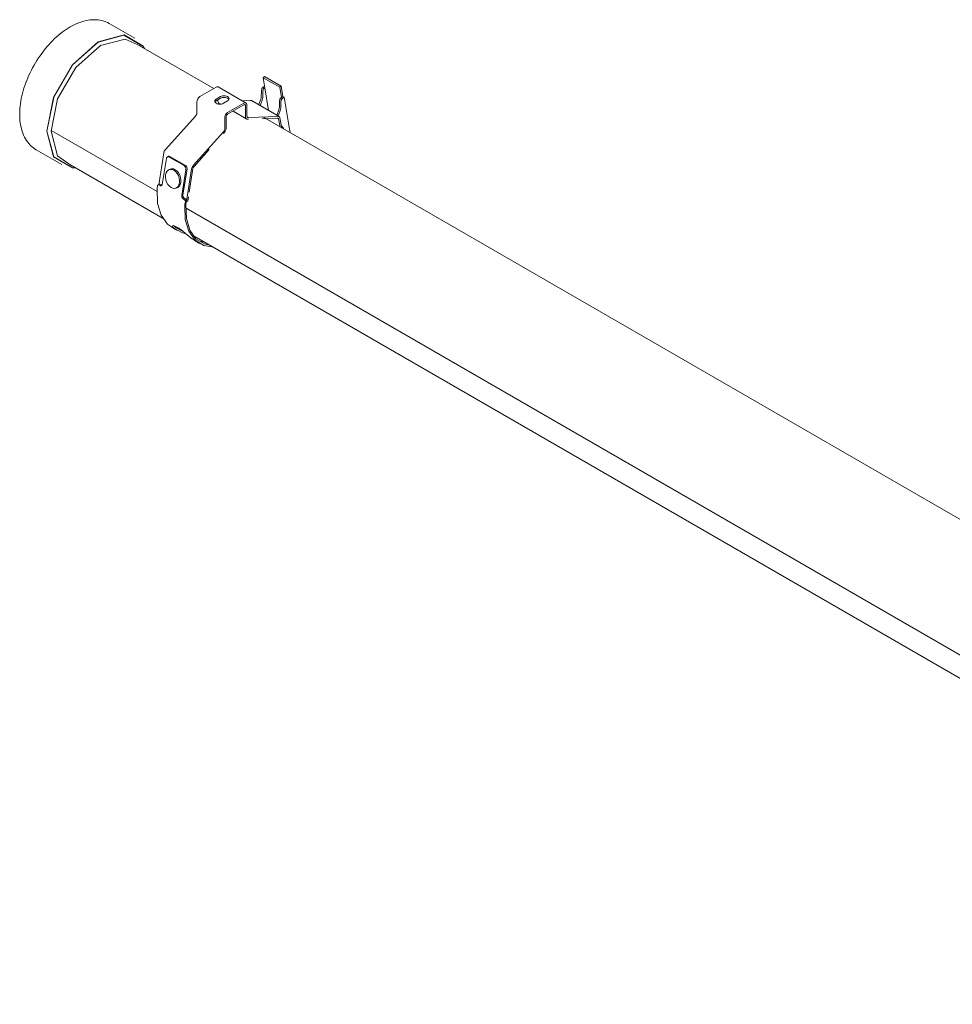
# Model space of a CAD drawing. Header units: millimetres. Extents: x 6125 to 10967, y 1457 to 6729.
# Tile 7 of 8: x 9435 to 9909, y 5209 to 5711. Entities that reach past the tile are written whole.
import ezdxf

# ---------------------------------------------------------------- set-up
doc = ezdxf.new("R2010")
doc.units = ezdxf.units.MM
doc.layers.add('E-LITE-EQPM', color=7, linetype='Continuous', lineweight=20)

# ---------------------------------------------------------------- blocks, each defined once
blk = doc.blocks.new('75750 - 75751 SCUBA Chrome wall lamp 36W-499321-00 Isometrico PDF Copy 1')
at = {"layer": 'E-LITE-EQPM', "color": 251, "lineweight": 9, "true_color": 0x636466}
for p, q in [((2007.55, 5701.16), (1994.55, 5708.67)), ((1989, 5699.25), (1975.92, 5687.65)), ((2047.74, 5675.53), (2009.47, 5697.63)), ((2072.93, 5681.1), (2073.63, 5681.64)), ((2073.79, 5675.96), (2072.93, 5681.1)), ((2072.93, 5681.1), (2081.42, 5676.2)), ((2073.63, 5681.64), (2073.63, 5681.63)), ((2082.12, 5676.74), (2073.63, 5681.64)), ((2040.72, 5671.47), (2049.02, 5676.27)), ((2064.21, 5668.21), (2050.07, 5676.37)), ((2071.99, 5671.41), (2072.05, 5674.12)), ((2072.69, 5671), (2072.76, 5673.71)), ((2072.74, 5676.1), (2073.65, 5676.81)), ((2072.74, 5676.1), (2073.45, 5675.69)), ((2073.45, 5675.69), (2073.79, 5675.96)), ((2073.79, 5675.96), (2075.72, 5664.48)), ((2082.12, 5676.74), (2081.42, 5676.2)), ((2081.42, 5676.2), (2082.28, 5671.06)), ((2082.98, 5671.61), (2082.12, 5676.74)), ((2039.24, 5663.51), (2039.24, 5668.91)), ((2049.02, 5670.22), (2051.14, 5671.45)), ((2051.14, 5670.63), (2049.02, 5669.41)), ((2049.8, 5669.61), (2049.8, 5669.86)), ((2054.82, 5669.33), (2052.7, 5668.1)), ((2062.13, 5669.41), (2066.47, 5669.58)), ((2081.06, 5661.3), (2066.92, 5669.47)), ((2070.8, 5667.7), (2071.72, 5670.13)), ((2071.5, 5667.29), (2072.42, 5669.72)), ((2081.24, 5668.81), (2081.18, 5666.1)), ((2082.28, 5671.06), (2081.93, 5670.79)), ((2081.93, 5670.79), (2082.64, 5670.38)), ((2082.28, 5671.06), (2082.98, 5671.61)), ((2083.68, 5671.2), (2082.64, 5670.38)), ((2082.98, 5671.61), (2083.68, 5671.2)), ((2086.4, 5654.95), (2083.68, 5671.2)), ((2050.43, 5668.22), (2051.33, 5667.7)), ((2063.16, 5668.1), (2054.86, 5663.31)), ((2054.86, 5662.49), (2063.16, 5667.28)), ((2057.6, 5664.08), (2064.57, 5660.05)), ((2063.94, 5666.84), (2063.94, 5661.44)), ((2064.65, 5661.85), (2064.65, 5667.24)), ((2070.64, 5667.27), (2070.8, 5667.7)), ((2079.87, 5662.08), (2071.39, 5666.97)), ((2080.91, 5664.82), (2079.99, 5662.39)), ((2081.62, 5664.42), (2080.7, 5661.98)), ((2081.95, 5668.4), (2081.88, 5665.69)), ((2023.37, 5644.75), (2038.41, 5661.53)), ((2053.38, 5660.74), (2053.38, 5655.35)), ((2054.09, 5655.76), (2054.09, 5661.15)), ((2065.18, 5659.91), (2065.39, 5659.92)), ((2080.62, 5661.41), (2065.48, 5660.83)), ((2072.4, 5660.19), (2080.32, 5660.5)), ((2740.71, 5275.45), (2072.72, 5661.11)), ((2080.7, 5661.98), (2080.56, 5661.61)), ((2080.78, 5660.1), (2081.58, 5656)), ((2082.48, 5655.47), (2081.47, 5660.66)), ((1965.31, 5654.13), (2018.96, 5623.16)), ((2018.96, 5623.16), (1965.31, 5654.13)), ((2082.35, 5656.49), (2082.46, 5656.42)), ((2082.46, 5656.42), (2082.54, 5656.3)), ((2086.65, 5653.49), (2086.4, 5654.95)), ((2052.55, 5653.36), (2037.52, 5636.59)), ((2052.66, 5652.58), (2052.85, 5652.79)), ((2086.66, 5653.1), (2086.65, 5653.49)), ((1957.45, 5644.4), (1970.45, 5636.9)), ((2037.77, 5635.97), (2045.5, 5644.6)), ((2019.76, 5626.54), (2022.37, 5642.87)), ((2023.69, 5639.93), (2021.6, 5626.8)), ((2024.78, 5641.12), (2024.21, 5640.79)), ((2025.11, 5640.75), (2028.88, 5638.57)), ((2025.16, 5641.23), (2033.71, 5636.29)), ((2028.88, 5638.57), (2032.65, 5636.39)), ((1974.47, 5637), (2022.09, 5609.51)), ((2025.87, 5634.57), (2025.17, 5634.33)), ((2031.5, 5621.08), (2033.59, 5634.21)), ((2034.17, 5634.54), (2032.07, 5621.42)), ((2036.51, 5634.7), (2033.85, 5618.05)), ((2035.28, 5622.86), (2037.2, 5634.94)), ((2018.94, 5624.69), (2019.18, 5626.18)), ((2019.99, 5626.9), (2019.41, 5626.56)), ((2020.48, 5626.15), (2019.81, 5626.54)), ((2020.38, 5626.88), (2021.06, 5626.49)), ((2028.42, 5624.87), (2029.11, 5625.11)), ((2032.91, 5618.98), (2032.23, 5619.37)), ((2032.81, 5619.7), (2033.49, 5619.31)), ((2034.55, 5618.29), (2034.9, 5620.52)), ((2033.32, 5618.02), (2033.09, 5616.53)), ((2033.65, 5616.76), (2033.9, 5618.35)), ((2033.69, 5614.65), (2711.92, 5223.07)), ((2711.92, 5223.07), (2033.69, 5614.65)), ((2033.85, 5618.05), (2034.55, 5618.29)), ((2026.45, 5604.92), (2029.28, 5603.28)), ((2028.57, 5604.7), (2031.95, 5602.96)), ((2029, 5604.63), (2029.93, 5604.36)), ((2036.31, 5599.37), (2039.55, 5597.54)), ((2037.79, 5600.45), (2715.05, 5209.43)), ((2037.76, 5598.39), (2040.59, 5596.75)), ((2042.42, 5597.58), (2041.03, 5597.88))]:
    blk.add_line(p, q, dxfattribs=at)
for points in [[(1994.55, 5708.67, 0), (1993.69, 5709.12, 0), (1992.8, 5709.52, 0), (1991.88, 5709.86, 0), (1990.93, 5710.14, 0), (1989.96, 5710.35, 0), (1988.98, 5710.5, 0), (1987.97, 5710.6, 0), (1986.96, 5710.63, 0), (1985.93, 5710.6, 0), (1984.89, 5710.52, 0), (1983.85, 5710.38, 0), (1982.8, 5710.18, 0), (1981.74, 5709.93, 0), (1980.68, 5709.62, 0), (1979.62, 5709.26, 0), (1978.56, 5708.85, 0), (1977.49, 5708.4, 0), (1976.43, 5707.89, 0), (1975.37, 5707.33, 0), (1974.7, 5706.96, 0)], [(1957.45, 5644.4, 0), (1956.62, 5644.92, 0), (1955.83, 5645.5, 0), (1955.08, 5646.12, 0), (1954.37, 5646.81, 0), (1953.7, 5647.54, 0), (1953.07, 5648.31, 0), (1952.49, 5649.14, 0), (1951.95, 5650, 0), (1951.46, 5650.9, 0), (1951.02, 5651.84, 0), (1950.62, 5652.82, 0), (1950.26, 5653.83, 0), (1949.95, 5654.87, 0), (1949.69, 5655.94, 0), (1949.47, 5657.04, 0), (1949.29, 5658.16, 0), (1949.16, 5659.31, 0), (1949.06, 5660.48, 0), (1949.02, 5661.68, 0), (1949.01, 5662.89, 0), (1949.05, 5664.13, 0), (1949.12, 5665.38, 0), (1949.24, 5666.64, 0), (1949.4, 5667.92, 0), (1949.6, 5669.21, 0), (1949.84, 5670.51, 0), (1950.12, 5671.81, 0), (1950.44, 5673.13, 0), (1950.8, 5674.44, 0), (1951.19, 5675.76, 0), (1951.62, 5677.09, 0), (1952.09, 5678.41, 0), (1952.59, 5679.72, 0), (1953.13, 5681.03, 0), (1953.7, 5682.34, 0), (1954.31, 5683.64, 0), (1954.94, 5684.92, 0), (1955.61, 5686.2, 0), (1956.31, 5687.46, 0), (1957.04, 5688.7, 0), (1957.79, 5689.92, 0), (1958.57, 5691.13, 0), (1959.38, 5692.31, 0), (1960.21, 5693.47, 0), (1961.07, 5694.61, 0), (1961.94, 5695.72, 0), (1962.84, 5696.8, 0), (1963.76, 5697.85, 0), (1964.7, 5698.87, 0), (1965.65, 5699.86, 0), (1966.62, 5700.81, 0), (1967.61, 5701.72, 0), (1968.61, 5702.6, 0), (1969.62, 5703.44, 0), (1970.64, 5704.24, 0), (1971.67, 5705, 0), (1972.71, 5705.72, 0), (1973.75, 5706.39, 0), (1974.7, 5706.96, 0)], [(1977.35, 5635.16, 0), (1975.89, 5635.22, 0), (1966.28, 5640.76, 0), (1962.77, 5653.88, 0), (1966.28, 5671.06, 0), (1975.89, 5687.69, 0), (1989, 5699.32, 0)], [(1989, 5699.32, 0), (2002.12, 5702.84, 0), (2011.72, 5697.29, 0), (2012.51, 5696.03, 0)], [(2012.41, 5696.06, 0), (2011.67, 5697.23, 0), (2002.09, 5702.76, 0), (1989, 5699.25, 0)], [(2010.29, 5697.25, 0), (2002.62, 5700.78, 0), (1990.06, 5697.42, 0)], [(1990.06, 5697.42, 0), (1977.5, 5686.28, 0), (1968.31, 5670.36, 0), (1964.95, 5653.92, 0), (1968.31, 5641.36, 0), (1975.21, 5636.48, 0)], [(2049.02, 5676.27, 0), (2049.4, 5676.43, 0), (2049.76, 5676.47, 0), (2050.07, 5676.37, 0)], [(2072.05, 5674.12, 0), (2072.09, 5674.65, 0), (2072.18, 5675.2, 0)], [(2072.18, 5675.2, 0), (2072.24, 5675.4, 0), (2072.33, 5675.6, 0), (2072.45, 5675.79, 0), (2072.59, 5675.96, 0), (2072.74, 5676.1, 0)], [(2072.76, 5673.71, 0), (2072.8, 5674.24, 0), (2072.89, 5674.79, 0)], [(2072.89, 5674.79, 0), (2072.95, 5674.99, 0), (2073.04, 5675.2, 0), (2073.16, 5675.38, 0), (2073.3, 5675.55, 0), (2073.45, 5675.69, 0)], [(1966.34, 5671.05, 0), (1962.83, 5653.92, 0), (1966.34, 5640.83, 0), (1975.92, 5635.3, 0), (1977.29, 5635.24, 0)], [(2039.24, 5668.91, 0), (2039.29, 5669.38, 0), (2039.44, 5669.88, 0), (2039.67, 5670.37, 0), (2039.98, 5670.82, 0), (2040.34, 5671.19, 0), (2040.72, 5671.47, 0)], [(2052.7, 5668.1, 0), (2052.16, 5667.86, 0), (2051.53, 5667.71, 0), (2050.86, 5667.66, 0), (2050.19, 5667.71, 0), (2049.56, 5667.86, 0), (2049.02, 5668.1, 0), (2048.61, 5668.41, 0), (2048.35, 5668.77, 0), (2048.26, 5669.16, 0), (2048.35, 5669.55, 0), (2048.61, 5669.91, 0), (2049.02, 5670.22, 0)], [(2049.02, 5669.41, 0), (2048.61, 5669.1, 0), (2048.37, 5668.77, 0)], [(2050.43, 5668.22, 0), (2050.28, 5668.32, 0), (2050.01, 5668.65, 0), (2049.85, 5669.08, 0), (2049.8, 5669.61, 0)], [(2051.14, 5671.45, 0), (2051.68, 5671.69, 0), (2052.31, 5671.84, 0), (2052.98, 5671.89, 0), (2053.65, 5671.84, 0), (2054.28, 5671.69, 0), (2054.82, 5671.45, 0), (2055.23, 5671.14, 0), (2055.49, 5670.78, 0), (2055.58, 5670.39, 0), (2055.49, 5670, 0), (2055.23, 5669.64, 0), (2054.82, 5669.33, 0)], [(2055.47, 5670, 0), (2055.23, 5670.32, 0), (2054.82, 5670.63, 0), (2054.28, 5670.87, 0), (2053.65, 5671.02, 0), (2052.98, 5671.07, 0), (2052.31, 5671.02, 0), (2051.68, 5670.87, 0), (2051.14, 5670.63, 0)], [(2066.51, 5669.57, 0), (2066.76, 5669.53, 0), (2067.02, 5669.39, 0)], [(2071.72, 5670.13, 0), (2071.91, 5670.79, 0), (2071.99, 5671.41, 0)], [(2072.42, 5669.72, 0), (2072.62, 5670.38, 0), (2072.69, 5671, 0)], [(2081.38, 5669.89, 0), (2081.28, 5669.34, 0), (2081.24, 5668.81, 0)], [(2081.93, 5670.79, 0), (2081.78, 5670.65, 0), (2081.64, 5670.49, 0), (2081.53, 5670.3, 0), (2081.44, 5670.1, 0), (2081.38, 5669.89, 0)], [(2082.08, 5669.48, 0), (2081.99, 5668.93, 0), (2081.95, 5668.4, 0)], [(2082.64, 5670.38, 0), (2082.49, 5670.25, 0), (2082.35, 5670.08, 0), (2082.23, 5669.89, 0), (2082.14, 5669.69, 0), (2082.08, 5669.48, 0)], [(2064.65, 5667.24, 0), (2064.6, 5667.66, 0), (2064.45, 5667.99, 0), (2064.21, 5668.21, 0), (2063.9, 5668.3, 0), (2063.55, 5668.26, 0), (2063.16, 5668.1, 0)], [(2063.16, 5667.28, 0), (2063.36, 5667.37, 0), (2063.55, 5667.39, 0), (2063.71, 5667.34, 0), (2063.84, 5667.22, 0), (2063.91, 5667.05, 0), (2063.94, 5666.84, 0)], [(2071.39, 5666.97, 0), (2071.45, 5667.13, 0), (2071.5, 5667.29, 0)], [(2081.18, 5666.1, 0), (2081.1, 5665.48, 0), (2080.91, 5664.82, 0)], [(2081.88, 5665.69, 0), (2081.81, 5665.07, 0), (2081.62, 5664.42, 0)], [(2038.41, 5661.53, 0), (2038.68, 5661.88, 0), (2038.92, 5662.28, 0), (2039.09, 5662.7, 0), (2039.2, 5663.12, 0), (2039.24, 5663.51, 0)], [(2054.86, 5663.31, 0), (2054.48, 5663.03, 0), (2054.12, 5662.65, 0), (2053.81, 5662.2, 0), (2053.58, 5661.71, 0), (2053.43, 5661.21, 0), (2053.38, 5660.74, 0)], [(2054.09, 5661.15, 0), (2054.11, 5661.4, 0), (2054.19, 5661.66, 0), (2054.31, 5661.91, 0), (2054.48, 5662.15, 0), (2054.66, 5662.35, 0), (2054.86, 5662.49, 0)], [(2063.94, 5661.44, 0), (2063.99, 5660.92, 0), (2064.16, 5660.48, 0), (2064.42, 5660.16, 0), (2064.76, 5659.97, 0), (2065.18, 5659.91, 0)], [(2065.48, 5660.83, 0), (2065.2, 5660.86, 0), (2064.97, 5660.99, 0), (2064.79, 5661.21, 0), (2064.68, 5661.5, 0), (2064.65, 5661.85, 0)], [(2079.99, 5662.39, 0), (2079.93, 5662.23, 0), (2079.87, 5662.08, 0)], [(2080.31, 5660.49, 0), (2080.48, 5660.47, 0), (2080.61, 5660.4, 0), (2080.72, 5660.27, 0), (2080.78, 5660.1, 0)], [(2081.47, 5660.66, 0), (2081.36, 5660.99, 0), (2081.16, 5661.23, 0), (2080.9, 5661.37, 0), (2080.62, 5661.4, 0)], [(2053.38, 5655.35, 0), (2053.34, 5654.95, 0), (2053.23, 5654.53, 0), (2053.06, 5654.12, 0), (2052.83, 5653.72, 0), (2052.55, 5653.36, 0)], [(2052.85, 5652.79, 0), (2053.26, 5653.33, 0), (2053.61, 5653.92, 0), (2053.87, 5654.54, 0), (2054.03, 5655.17, 0), (2054.09, 5655.76, 0)], [(2083.41, 5654.95, 0), (2083.4, 5654.99, 0), (2083.39, 5655.04, 0), (2083.38, 5655.09, 0), (2083.36, 5655.14, 0), (2083.35, 5655.18, 0), (2083.33, 5655.23, 0), (2083.31, 5655.28, 0), (2083.29, 5655.32, 0), (2083.27, 5655.37, 0), (2083.25, 5655.41, 0), (2083.23, 5655.45, 0), (2083.21, 5655.5, 0), (2083.18, 5655.54, 0), (2083.16, 5655.58, 0), (2083.13, 5655.62, 0), (2083.11, 5655.66, 0), (2083.08, 5655.7, 0), (2083.05, 5655.74, 0), (2083.02, 5655.78, 0), (2082.99, 5655.82, 0), (2082.96, 5655.86, 0), (2082.93, 5655.9, 0), (2082.9, 5655.93, 0), (2082.87, 5655.97, 0), (2082.83, 5656, 0), (2082.8, 5656.04, 0), (2082.76, 5656.07, 0), (2082.73, 5656.11, 0), (2082.69, 5656.14, 0), (2082.65, 5656.17, 0), (2082.61, 5656.2, 0), (2082.57, 5656.23, 0), (2082.53, 5656.26, 0), (2082.49, 5656.28, 0), (2082.44, 5656.31, 0), (2082.43, 5656.32, 0)], [(2022.37, 5642.87, 0), (2022.46, 5643.27, 0), (2022.62, 5643.68, 0), (2022.83, 5644.07, 0), (2023.09, 5644.44, 0), (2023.37, 5644.75, 0)], [(2025.11, 5640.75, 0), (2024.84, 5640.86, 0), (2024.58, 5640.89, 0), (2024.32, 5640.84, 0), (2024.1, 5640.71, 0), (2023.91, 5640.51, 0), (2023.78, 5640.24, 0), (2023.69, 5639.93, 0)], [(2024.49, 5640.85, 0), (2024.68, 5641.05, 0), (2024.91, 5641.18, 0), (2025.16, 5641.23, 0)], [(2025.16, 5641.23, 0), (2025.08, 5641.12, 0), (2025.02, 5641.03, 0), (2025, 5640.94, 0), (2025, 5640.87, 0), (2025.04, 5640.8, 0), (2025.11, 5640.75, 0)], [(2027.5, 5634.01, 0), (2026.56, 5634.39, 0), (2025.64, 5634.44, 0), (2024.79, 5634.16, 0), (2024.09, 5633.57, 0), (2023.56, 5632.71, 0), (2023.26, 5631.64, 0), (2023.2, 5630.43, 0), (2023.38, 5629.17, 0), (2023.8, 5627.93, 0), (2024.42, 5626.81, 0), (2025.2, 5625.87, 0), (2026.09, 5625.2, 0)], [(2025.63, 5634.47, 0), (2026.33, 5634.68, 0), (2027.25, 5634.63, 0), (2028.19, 5634.25, 0)], [(2028.8, 5625.04, 0), (2029.51, 5625.63, 0), (2030.03, 5626.49, 0), (2030.33, 5627.56, 0), (2030.39, 5628.77, 0), (2030.21, 5630.04, 0), (2029.79, 5631.28, 0), (2029.17, 5632.4, 0), (2028.39, 5633.33, 0), (2027.5, 5634.01, 0)], [(2028.19, 5634.25, 0), (2029.08, 5633.57, 0), (2029.87, 5632.64, 0), (2030.49, 5631.51, 0), (2030.9, 5630.28, 0), (2031.09, 5629.01, 0), (2031.02, 5627.8, 0), (2030.72, 5626.73, 0), (2030.2, 5625.87, 0), (2029.49, 5625.28, 0), (2028.8, 5625.03, 0)], [(2032.65, 5636.39, 0), (2032.75, 5636.35, 0), (2032.89, 5636.32, 0), (2033.05, 5636.29, 0), (2033.24, 5636.28, 0), (2033.46, 5636.28, 0), (2033.71, 5636.29, 0)], [(2033.59, 5634.21, 0), (2033.62, 5634.56, 0), (2033.58, 5634.93, 0), (2033.48, 5635.3, 0), (2033.33, 5635.64, 0), (2033.14, 5635.95, 0), (2032.91, 5636.21, 0), (2032.65, 5636.39, 0)], [(2033.71, 5636.29, 0), (2033.91, 5635.99, 0), (2034.06, 5635.64, 0), (2034.16, 5635.27, 0), (2034.19, 5634.9, 0), (2034.17, 5634.54, 0)], [(2037.52, 5636.59, 0), (2037.23, 5636.27, 0), (2036.97, 5635.91, 0), (2036.76, 5635.51, 0), (2036.61, 5635.1, 0), (2036.51, 5634.7, 0)], [(2037.2, 5634.94, 0), (2037.26, 5635.16, 0), (2037.35, 5635.39, 0), (2037.46, 5635.6, 0), (2037.61, 5635.8, 0), (2037.77, 5635.97, 0)], [(2018.92, 5624.36, 0), (2018.93, 5624.52, 0), (2018.94, 5624.69, 0)], [(2027.8, 5604.24, 0), (2024.16, 5606.61, 0), (2020.95, 5611.11, 0), (2019.16, 5617.14, 0), (2018.92, 5624.36, 0)], [(2019.81, 5626.54, 0), (2019.69, 5626.59, 0), (2019.57, 5626.61, 0), (2019.46, 5626.59, 0), (2019.36, 5626.53, 0), (2019.28, 5626.44, 0), (2019.22, 5626.32, 0), (2019.18, 5626.18, 0)], [(2019.76, 5626.52, 0), (2019.8, 5626.66, 0), (2019.86, 5626.77, 0), (2019.94, 5626.86, 0), (2020.04, 5626.92, 0), (2020.15, 5626.94, 0), (2020.27, 5626.93, 0), (2020.38, 5626.88, 0)], [(2021.6, 5626.8, 0), (2021.53, 5626.55, 0), (2021.42, 5626.34, 0), (2021.28, 5626.18, 0), (2021.1, 5626.08, 0), (2020.9, 5626.04, 0), (2020.69, 5626.06, 0), (2020.48, 5626.15, 0)], [(2021.06, 5626.49, 0), (2021.27, 5626.4, 0), (2021.42, 5626.37, 0)], [(2026.09, 5625.2, 0), (2027.03, 5624.82, 0), (2027.95, 5624.77, 0), (2028.73, 5625.01, 0)], [(2032.23, 5619.37, 0), (2032.03, 5619.52, 0), (2031.85, 5619.72, 0), (2031.7, 5619.96, 0), (2031.58, 5620.23, 0), (2031.51, 5620.52, 0), (2031.48, 5620.81, 0), (2031.5, 5621.08, 0)], [(2032.07, 5621.42, 0), (2032.06, 5621.14, 0), (2032.08, 5620.85, 0), (2032.16, 5620.56, 0), (2032.28, 5620.29, 0), (2032.43, 5620.05, 0), (2032.61, 5619.85, 0), (2032.81, 5619.7, 0)], [(2033.32, 5618.02, 0), (2033.33, 5618.17, 0), (2033.32, 5618.34, 0), (2033.28, 5618.5, 0), (2033.21, 5618.65, 0), (2033.13, 5618.78, 0), (2033.02, 5618.9, 0), (2032.91, 5618.98, 0)], [(2033.49, 5619.31, 0), (2033.6, 5619.23, 0), (2033.7, 5619.12, 0), (2033.79, 5618.98, 0), (2033.85, 5618.83, 0), (2033.9, 5618.67, 0), (2033.91, 5618.51, 0), (2033.9, 5618.35, 0)], [(2033.09, 5616.53, 0), (2033.07, 5616.36, 0), (2033.06, 5616.19, 0)], [(2033.06, 5616.19, 0), (2033.3, 5608.98, 0), (2035.09, 5602.94, 0), (2038.31, 5598.45, 0), (2042.77, 5595.76, 0), (2046.76, 5595.04, 0)], [(2033.63, 5616.52, 0), (2033.64, 5616.64, 0), (2033.65, 5616.76, 0)], [(2045.02, 5595.99, 0), (2043.05, 5596.5, 0), (2038.71, 5599.15, 0), (2035.58, 5603.56, 0), (2033.85, 5609.46, 0), (2033.63, 5616.52, 0)], [(2027.82, 5604.27, 0), (2027, 5605.04, 0), (2026.77, 5605.61, 0), (2027.22, 5605.8, 0), (2028.36, 5605.43, 0), (2030, 5604.49, 0), (2031.84, 5603.13, 0), (2033.59, 5601.67, 0), (2035.09, 5600.37, 0), (2036.31, 5599.37, 0)], [(2027.53, 5605.71, 0), (2027.72, 5605.45, 0), (2028.57, 5604.7, 0)], [(2033.14, 5601.84, 0), (2031.91, 5602.15, 0), (2027.82, 5604.27, 0)]]:
    blk.add_polyline3d(points, dxfattribs=at)

msp = doc.modelspace()

# ---------------------------------------------------------------- block references
at = {"layer": 'E-LITE-EQPM', "color": 8, "lineweight": 9, "true_color": 0x808080}
msp.add_blockref('75750 - 75751 SCUBA Chrome wall lamp 36W-499321-00 Isometrico PDF Copy 1', (7485.79, 0), dxfattribs=at)

doc.saveas('drawing.dxf')
